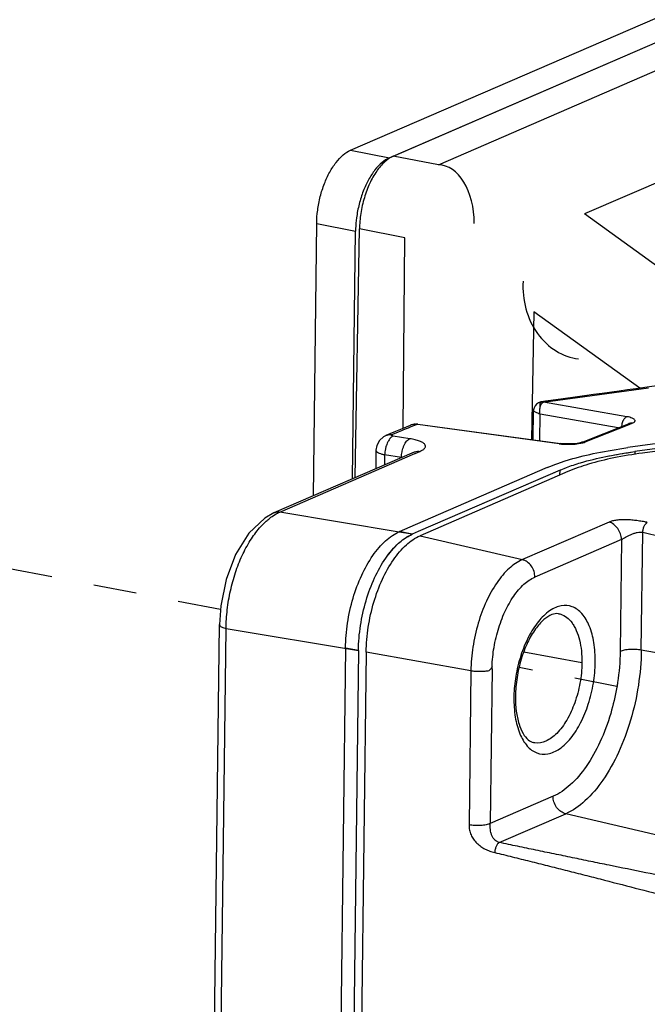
# Model space of a CAD drawing. Header units: inches. Extents: x -1 to 205, y 81 to 217.
# Tile 83 of 108: x 97.02 to 98.63, y 157.36 to 159.88. Entities that reach past the tile are written whole.
import ezdxf

# ---------------------------------------------------------------- set-up
doc = ezdxf.new("R2010")
doc.units = ezdxf.units.IN
doc.header["$LTSCALE"] = 1.1
doc.header["$MEASUREMENT"] = 0
doc.linetypes.add('DASHED', pattern=[0.2, 0.1, -0.1])
doc.layers.get('0').update_dxf_attribs({"linetype": 'CONTINUOUS'})
doc.layers.add('6_ALL_SURFS', color=7, linetype='CONTINUOUS')
doc.layers.add('7_ALL_FEATURES', color=7, linetype='CONTINUOUS')

msp = doc.modelspace()

# ---------------------------------------------------------------- linework, layer by layer
at = {"color": 7, "linetype": 'Continuous'}
for p, q in [((97.9808, 159.5348), (99.6442, 160.2561)), ((97.8834, 158.7113), (97.894, 159.3482))]:
    msp.add_line(p, q, dxfattribs=at)
at = {"color": 4, "linetype": 'DASHED'}
for p, q in [((97.5383, 158.3731), (90.3932, 159.759)), ((100.9291, 157.7155), (98.3034, 158.2247))]:
    msp.add_line(p, q, dxfattribs=at)
at = {"color": 7, "linetype": 'Continuous', "start_tangent": (-0.917444, -0.397864), "end_tangent": (-0.016695, -0.999861)}
msp.add_spline([(97.9808, 159.5348), (97.9591, 159.5204), (97.9383, 159.4964), (97.9205, 159.4651), (97.9066, 159.4283), (97.8975, 159.3879), (97.894, 159.3482)], degree=3, dxfattribs=at)
at = {"layer": '6_ALL_SURFS', "color": 7, "linetype": 'Continuous'}
for p, q in [((101.9299, 159.2315), (98.618, 158.7804)), ((98.599, 158.7778), (98.5989, 158.7706)), ((98.618, 158.7804), (98.599, 158.7778)), ((98.4077, 158.7302), (98.0446, 158.5728)), ((98.4075, 158.7177), (98.4077, 158.7302)), ((98.4077, 158.7303), (98.4238, 158.7368)), ((98.0446, 158.5728), (98.0292, 158.5661)), ((97.8915, 158.2682), (97.8369, 153.8064))]:
    msp.add_line(p, q, dxfattribs=at)
for points, start_tangent, end_tangent in [([(98.4238, 158.7368), (98.4604, 158.7492), (98.525, 158.7652), (98.599, 158.7777)], (0.934159, 0.356857), (0.990902, 0.134584)), ([(97.9942, 158.5428), (98.0083, 158.5542)], (0.74068, 0.671858), (0.815545, 0.578694)), ([(98.0083, 158.5542), (98.0114, 158.5563), (98.0292, 158.5661)], (0.815545, 0.578694), (0.917445, 0.397862)), ([(97.8915, 158.2682), (97.8968, 158.3322), (97.911, 158.3958), (97.933, 158.4546), (97.9614, 158.5048), (97.9774, 158.5255), (97.9942, 158.5428)], (0.012225, 0.999925), (0.74068, 0.671858))]:
    msp.add_spline(points, degree=3, dxfattribs=dict(at, start_tangent=start_tangent, end_tangent=end_tangent))
at = {"layer": '7_ALL_FEATURES', "color": 7, "linetype": 'Continuous'}
for p, q in [((97.8714, 159.5497), (100.293, 160.5999)), ((97.9709, 159.5305), (99.6442, 160.2561)), ((98.0962, 159.5124), (98.8014, 159.8182)), ((97.8714, 159.5497), (97.9709, 159.5305)), ((98.0962, 159.5124), (97.9808, 159.5348)), ((98.7979, 159.5288), (98.4701, 159.3866)), ((99.0123, 158.9955), (98.4701, 159.3866)), ((97.7761, 158.6648), (97.7846, 159.362)), ((97.7846, 159.362), (97.8841, 159.3427)), ((102.8653, 159.3698), (98.5809, 158.7879)), ((97.8763, 158.7082), (97.8841, 159.3427)), ((97.8842, 159.3489), (97.8841, 159.3427)), ((98.0105, 159.3256), (97.894, 159.3482)), ((98.0061, 158.8379), (98.0105, 159.3256)), ((102.3468, 159.2817), (98.6189, 158.7739)), ((101.9299, 159.2315), (98.618, 158.7804)), ((98.3407, 159.1361), (98.3347, 158.8085)), ((98.6122, 158.9402), (98.3407, 159.1361)), ((98.3641, 158.9044), (98.6343, 158.9412)), ((98.3702, 158.9068), (98.3598, 158.9054)), ((98.3598, 158.9054), (98.3598, 158.9054)), ((98.3641, 158.9044), (98.3598, 158.9054)), ((98.3602, 158.9005), (98.3622, 158.903)), ((98.3622, 158.903), (98.3641, 158.9044)), ((98.3657, 158.9041), (98.3641, 158.9044)), ((98.5791, 158.8671), (98.3657, 158.9041)), ((98.3389, 158.8084), (98.3398, 158.8824)), ((98.3398, 158.8828), (98.3398, 158.8828)), ((98.3436, 158.8951), (98.3411, 158.89)), ((98.3556, 158.8057), (98.3565, 158.8734)), ((98.3559, 158.883), (98.3562, 158.8873)), ((98.5565, 158.8387), (98.3565, 158.8734)), ((98.0387, 158.8484), (98.0249, 158.8456)), ((98.0264, 158.8418), (98.0401, 158.8475)), ((98.0438, 158.8481), (98.0387, 158.8484)), ((98.0401, 158.8475), (98.0437, 158.8481)), ((98.0436, 158.847), (98.0401, 158.8475)), ((98.4052, 158.7979), (98.0436, 158.847)), ((98.0437, 158.8481), (98.4088, 158.7984)), ((98.463, 158.8015), (98.583, 158.8493)), ((98.4721, 158.8025), (98.5844, 158.8472)), ((98.5657, 158.8468), (98.5649, 158.8422)), ((98.5835, 158.8495), (98.5831, 158.8493)), ((98.5844, 158.8472), (98.5921, 158.8503)), ((97.9622, 158.8195), (97.9833, 158.8284)), ((97.9772, 158.8213), (97.9926, 158.8278)), ((97.9833, 158.8284), (98.0043, 158.8372)), ((97.9926, 158.8278), (97.994, 158.8284)), ((97.994, 158.8284), (97.9986, 158.8303)), ((97.9986, 158.8303), (98.0116, 158.8357)), ((98.0043, 158.8372), (98.0246, 158.8455)), ((98.0116, 158.8357), (98.0196, 158.839)), ((98.0196, 158.839), (98.0264, 158.8418)), ((98.0249, 158.8456), (98.0246, 158.8455)), ((98.0232, 158.8108), (97.9801, 158.8177)), ((98.4084, 158.7985), (98.4052, 158.7979)), ((98.4052, 158.7979), (98.4087, 158.7974)), ((98.446, 158.7981), (98.4331, 158.7973)), ((98.4561, 158.7996), (98.446, 158.7981)), ((98.4621, 158.8011), (98.4561, 158.7996)), ((98.4629, 158.8014), (98.4621, 158.8011)), ((98.463, 158.8015), (98.4628, 158.8015)), ((98.0338, 158.7765), (97.675, 158.6209)), ((97.6904, 158.6228), (98.0355, 158.7725)), ((97.9362, 158.7818), (97.9356, 158.734)), ((98.0355, 158.7725), (98.0364, 158.7729)), ((98.0364, 158.7729), (98.049, 158.7784)), ((98.583, 158.7755), (98.599, 158.7778)), ((98.599, 158.7778), (98.5989, 158.7706)), ((98.618, 158.7804), (98.599, 158.7778)), ((97.9585, 158.7699), (97.9582, 158.7437)), ((98.0016, 158.763), (97.9585, 158.7699)), ((98.4016, 158.7474), (98.4181, 158.753)), ((98.4181, 158.753), (98.432, 158.7573)), ((98.3745, 158.7367), (98.0369, 158.5903)), ((98.4077, 158.7302), (98.3822, 158.7192)), ((98.4276, 158.7264), (98.3867, 158.7087)), ((98.4075, 158.7177), (98.4077, 158.7302)), ((98.4077, 158.7302), (98.4238, 158.7368)), ((98.3822, 158.7192), (98.0446, 158.5728)), ((98.3867, 158.7087), (98.0492, 158.5623)), ((97.996, 158.5717), (97.6904, 158.6229)), ((98.5332, 158.5973), (98.3112, 158.501)), ((98.0292, 158.5661), (97.996, 158.5717)), ((98.0369, 158.5903), (97.9961, 158.5725)), ((98.0292, 158.5664), (97.9961, 158.5729)), ((98.0446, 158.5728), (98.0292, 158.5661)), ((98.6157, 158.269), (98.6194, 158.5712)), ((98.0492, 158.5623), (98.3112, 158.501)), ((98.5652, 158.5526), (98.3432, 158.4564)), ((98.5652, 158.5526), (98.5617, 158.2659)), ((98.404, 158.3624), (98.4041, 158.3623)), ((97.5225, 157.2747), (97.5355, 158.3346)), ((97.5397, 157.2578), (97.5527, 158.3249)), ((97.5527, 158.3249), (97.8915, 158.2682)), ((97.8583, 158.2746), (97.8038, 153.8128)), ((97.8915, 158.2682), (97.8369, 153.8064)), ((97.8915, 158.2682), (97.8583, 158.2746)), ((100.4015, 157.9471), (98.6157, 158.269)), ((97.9114, 158.2642), (97.8568, 153.8027)), ((98.1794, 158.2159), (97.9114, 158.2642)), ((98.4637, 158.2364), (98.3152, 158.264)), ((98.1794, 158.2159), (98.1746, 157.8216)), ((98.2335, 158.2209), (98.2286, 157.8246)), ((98.2895, 158.152), (98.2895, 158.1479)), ((98.2934, 158.1516), (98.2934, 158.1481)), ((98.39, 157.8946), (98.2286, 157.8246)), ((98.2521, 157.7763), (98.4221, 157.85)), ((99.9426, 157.4945), (98.4221, 157.85))]:
    msp.add_line(p, q, dxfattribs=at)
for points in [[(98.6629, 158.9473), (98.6427, 158.9445), (98.6016, 158.9388)], [(98.5593, 158.9329), (98.5158, 158.9269), (98.4933, 158.9238), (98.4703, 158.9206), (98.4465, 158.9173), (98.422, 158.914), (98.3966, 158.9105), (98.3702, 158.9068)], [(98.6016, 158.9388), (98.5806, 158.9359), (98.5593, 158.9329)], [(98.3525, 158.903), (98.3474, 158.8995), (98.3436, 158.8951)], [(98.3598, 158.9054), (98.3587, 158.9052), (98.3525, 158.903)], [(98.3411, 158.89), (98.3399, 158.8849), (98.3398, 158.8828)], [(97.9627, 158.8194), (97.9556, 158.8155), (97.9452, 158.8059), (97.9383, 158.7934), (97.9362, 158.7818)], [(98.4331, 158.7973), (98.4181, 158.7974), (98.4084, 158.7984)], [(97.675, 158.6208), (97.6515, 158.6075), (97.611, 158.5686), (97.5771, 158.5141), (97.5528, 158.45), (97.5389, 158.3823), (97.5355, 158.3344)]]:
    msp.add_lwpolyline(points, dxfattribs=at)
for centre, major_axis, ratio, start_param, end_param in [((98.0955, 159.3612), (-0.0007, -0.1512), 0.612673, 1.578796, 3.141593), ((98.4634, 159.1942), (-0.0166, 0.1788), 0.837859, 1.379891, 2.976746)]:
    msp.add_ellipse(centre, major_axis=major_axis, ratio=ratio, start_param=start_param, end_param=end_param, dxfattribs=at)
for points, start_tangent, end_tangent in [([(97.7846, 159.362), (97.7871, 159.396), (97.7938, 159.4311), (97.8044, 159.4644), (97.818, 159.4937), (97.8344, 159.5188), (97.8527, 159.538), (97.8714, 159.5497)], (0.012225, 0.999925), (0.917444, 0.397864)), ([(97.9709, 159.5305), (97.9522, 159.5187), (97.9338, 159.4995), (97.9174, 159.4744), (97.9038, 159.4451), (97.8933, 159.4118), (97.8865, 159.3768), (97.8842, 159.3489)], (-0.917444, -0.397864), (-0.034877, -0.999392)), ([(98.3575, 158.9041), (98.3563, 158.9014), (98.3561, 158.8978), (98.3563, 158.8937)], (-0.677734, -0.735307), (0.055114, -0.99848)), ([(98.3562, 158.8873), (98.3571, 158.8929), (98.3602, 158.9005)], (0.111736, 0.993738), (0.535908, 0.844276)), ([(98.3598, 158.9054), (98.3575, 158.9041)], (-0.982613, -0.185668), (-0.677734, -0.735307)), ([(98.3451, 158.8787), (98.34, 158.8823)], (-0.898871, 0.438214), (0.893873, 0.448321)), ([(98.3565, 158.8734), (98.3451, 158.8787)], (-0.927155, 0.374678), (-0.898871, 0.438214)), ([(98.3565, 158.8734), (98.3559, 158.883)], (-0.155806, 0.987788), (0.028255, 0.999601)), ([(98.0401, 158.8475), (98.0276, 158.8466), (98.0249, 158.8456)], (-0.987347, 0.158572), (-0.929, -0.370078)), ([(98.57, 158.8586), (98.5688, 158.8562), (98.5669, 158.8517), (98.5657, 158.8468)], (-0.512604, -0.858625), (-0.201205, -0.979549)), ([(98.5791, 158.8671), (98.5764, 158.8657), (98.5736, 158.8633), (98.571, 158.8601), (98.57, 158.8586)], (-0.942156, -0.335176), (-0.512604, -0.858625)), ([(98.5924, 158.8636), (98.592, 158.8637), (98.5863, 158.8656), (98.5791, 158.8671)], (-0.922978, 0.384853), (-0.984965, 0.172753)), ([(98.5921, 158.8503), (98.5881, 158.8504), (98.5843, 158.8495), (98.5836, 158.8493)], (-0.988369, 0.152076), (-0.929479, -0.368875)), ([(98.5921, 158.8503), (98.5964, 158.8524), (98.5979, 158.8536), (98.5989, 158.8547), (98.5995, 158.8559), (98.5996, 158.8571), (98.5987, 158.8594), (98.5961, 158.8616), (98.5924, 158.8636)], (0.928273, 0.3719), (-0.922978, 0.384853)), ([(97.9627, 158.8193), (97.9648, 158.8202), (97.9709, 158.8214), (97.9772, 158.8213)], (0.914689, 0.404158), (0.988339, -0.152266)), ([(97.9756, 158.82), (97.9756, 158.8201), (97.9763, 158.8208), (97.9767, 158.8211), (97.9772, 158.8213)], (0.185122, 0.982715), (0.923651, 0.383234)), ([(97.9729, 158.812), (97.9721, 158.811), (97.9685, 158.8056), (97.9653, 158.7992), (97.963, 158.7934)], (-0.649093, -0.760709), (-0.33198, -0.943286)), ([(97.9801, 158.8177), (97.976, 158.8151), (97.9729, 158.812)], (-0.925386, -0.379027), (-0.649093, -0.760709)), ([(97.9801, 158.8177), (97.9793, 158.8179), (97.9785, 158.818), (97.9773, 158.8184), (97.9764, 158.8188), (97.976, 158.8191), (97.9758, 158.8193), (97.9756, 158.8197), (97.9756, 158.82)], (-0.987677, 0.156509), (0.185122, 0.982715)), ([(98.0031, 158.7772), (98.0034, 158.7785), (98.0054, 158.7859), (98.008, 158.7928), (98.0112, 158.799), (98.0148, 158.8042), (98.0232, 158.8108)], (0.192698, 0.981258), (0.925347, 0.379122)), ([(98.049, 158.7784), (98.057, 158.7827), (98.0598, 158.7849), (98.0618, 158.7872), (98.063, 158.7896), (98.0633, 158.7919), (98.0614, 158.7964), (98.0592, 158.7986), (98.0562, 158.8007), (98.0479, 158.8047), (98.0368, 158.8081), (98.0303, 158.8095), (98.0232, 158.8108)], (0.917355, 0.39807), (-0.987139, 0.159863)), ([(98.4087, 158.7974), (98.414, 158.7969), (98.4223, 158.7965)], (0.994051, -0.108912), (0.999614, -0.027766)), ([(98.4223, 158.7965), (98.4232, 158.7965), (98.4418, 158.7969)], (0.999614, -0.027766), (0.997639, 0.068669)), ([(98.4418, 158.7969), (98.4589, 158.799), (98.4634, 158.7999)], (0.997639, 0.068669), (0.974686, 0.223578)), ([(98.4721, 158.8025), (98.4644, 158.8019), (98.463, 158.8015)], (-0.988369, 0.152074), (-0.932014, -0.362422)), ([(98.4634, 158.7999), (98.4661, 158.8006), (98.4721, 158.8025)], (0.974686, 0.223578), (0.929643, 0.368462)), ([(97.9362, 158.7817), (97.9362, 158.7815), (97.9373, 158.7788), (97.9402, 158.7762), (97.9448, 158.7738), (97.951, 158.7716), (97.9546, 158.7707), (97.9585, 158.7699)], (-0.016686, -0.999861), (0.98196, -0.189086)), ([(97.963, 158.7934), (97.9626, 158.7922), (97.9604, 158.7847), (97.9591, 158.7772), (97.9585, 158.7699)], (-0.33198, -0.943286), (-0.012225, -0.999925)), ([(98.0016, 158.763), (98.0017, 158.7649), (98.0018, 158.7668), (98.0021, 158.7707), (98.0031, 158.7772)], (0.012225, 0.999925), (0.192698, 0.981258)), ([(98.0338, 158.7764), (98.0367, 158.7775), (98.049, 158.7784)], (0.920995, 0.389576), (0.988329, -0.152331)), ([(98.4238, 158.7368), (98.4604, 158.7492), (98.525, 158.7652), (98.583, 158.7755)], (0.933986, 0.357309), (0.988992, 0.147972)), ([(98.6189, 158.7739), (98.5452, 158.7615), (98.4808, 158.7455), (98.4276, 158.7264)], (-0.990931, -0.134369), (-0.917268, -0.39827)), ([(98.432, 158.7573), (98.5015, 158.7745), (98.5809, 158.7879)], (0.958517, 0.285034), (0.990902, 0.134584)), ([(98.3745, 158.7367), (98.4016, 158.7474)], (0.917698, 0.397279), (0.94153, 0.33693)), ([(97.6753, 158.6209), (97.6782, 158.622), (97.6904, 158.6229)], (0.920396, 0.390987), (0.98833, -0.15233)), ([(97.678, 158.6165), (97.6904, 158.6229)], (0.858598, 0.512649), (0.918992, 0.394275)), ([(97.5527, 158.3249), (97.5557, 158.3727), (97.5639, 158.4209), (97.5767, 158.4679), (97.5938, 158.5115), (97.6146, 158.55), (97.6384, 158.5821), (97.6554, 158.5996)], (0.007866, 0.999969), (0.743064, 0.669221)), ([(97.6554, 158.5996), (97.664, 158.6068), (97.678, 158.6165)], (0.743064, 0.669221), (0.858598, 0.512649)), ([(98.6311, 158.5964), (98.6279, 158.597), (98.6247, 158.5977), (98.6182, 158.5989), (98.6047, 158.6009), (98.5911, 158.6023), (98.5843, 158.6028), (98.5776, 158.603), (98.571, 158.6031), (98.5646, 158.603), (98.5526, 158.602), (98.542, 158.6001), (98.5373, 158.5988), (98.5331, 158.5973)], (-0.978045, 0.208392), (-0.917241, -0.398333)), ([(98.5652, 158.5526), (98.5626, 158.5669), (98.5553, 158.5805), (98.545, 158.5913), (98.5332, 158.5973)], (0.012225, 0.999925), (-0.973687, 0.227891)), ([(98.6194, 158.5712), (98.6195, 158.5731), (98.6198, 158.5751), (98.6205, 158.579), (98.6233, 158.5866), (98.627, 158.5928), (98.629, 158.595), (98.6301, 158.5958), (98.6311, 158.5964)], (0.013443, 0.99991), (0.904305, 0.426887)), ([(97.8583, 158.2746), (97.8637, 158.3386), (97.8778, 158.4022), (97.8999, 158.461), (97.9282, 158.5112), (97.9442, 158.5319), (97.961, 158.5492), (97.9783, 158.5628), (97.9961, 158.5725)], (0.012225, 0.999925), (0.917698, 0.397279)), ([(98.5652, 158.5526), (98.5673, 158.5537), (98.5697, 158.5551), (98.5755, 158.5584), (98.5823, 158.562), (98.5859, 158.5639), (98.5897, 158.5656), (98.5936, 158.5672), (98.5976, 158.5686), (98.6054, 158.5708), (98.6128, 158.5717), (98.6163, 158.5717), (98.6179, 158.5715), (98.6194, 158.5712)], (0.900701, 0.434439), (0.991423, -0.130693)), ([(98.6194, 158.5712), (98.6755, 158.5572), (98.7315, 158.5433), (98.7874, 158.5292), (98.8433, 158.5152), (98.8992, 158.5011), (98.955, 158.487), (99.0665, 158.4586), (99.1779, 158.43), (99.2891, 158.4012), (99.5116, 158.343), (99.734, 158.2841), (99.9567, 158.225), (100.1798, 158.1654), (100.2915, 158.1354), (100.4034, 158.1052)], (0.970556, -0.240878), (0.965478, -0.260485)), ([(97.9114, 158.2642), (97.9167, 158.3282), (97.9309, 158.3918), (97.9529, 158.4507), (97.9813, 158.5009), (98.0142, 158.539), (98.0492, 158.5623)], (0.012225, 0.999925), (0.917444, 0.397864)), ([(97.9942, 158.5428), (98.0083, 158.5542)], (0.742198, 0.67018), (0.815384, 0.57892)), ([(98.0083, 158.5542), (98.0292, 158.5661)], (0.815384, 0.57892), (0.917445, 0.397862)), ([(97.8915, 158.2682), (97.8968, 158.3322), (97.911, 158.3958), (97.933, 158.4546), (97.9614, 158.5048), (97.9942, 158.5428)], (0.012225, 0.999925), (0.742198, 0.67018)), ([(98.3112, 158.501), (98.2777, 158.4787), (98.2463, 158.4423), (98.2191, 158.3943), (98.1981, 158.338), (98.1845, 158.2771), (98.1794, 158.2159)], (-0.917444, -0.397865), (-0.012225, -0.999925)), ([(98.3432, 158.4564), (98.341, 158.4709), (98.3341, 158.4849), (98.3234, 158.4954), (98.3112, 158.501)], (0.012203, 0.999926), (-0.973829, 0.227282)), ([(98.2335, 158.2209), (98.2377, 158.2699), (98.249, 158.3206), (98.2666, 158.3675), (98.2892, 158.4075), (98.3153, 158.4378), (98.3432, 158.4564)], (0.014474, 0.999895), (0.914783, 0.403946)), ([(98.3811, 158.3699), (98.3524, 158.3427), (98.3271, 158.3034), (98.3072, 158.2551), (98.2943, 158.2019), (98.2895, 158.152)], (-0.824085, -0.566466), (-0.026758, -0.999642)), ([(98.397, 158.3787), (98.3811, 158.3699)], (-0.922672, -0.385586), (-0.824085, -0.566466)), ([(98.4979, 158.2383), (98.4943, 158.2886), (98.4826, 158.3312), (98.4636, 158.3626), (98.439, 158.3803), (98.4108, 158.3828), (98.397, 158.3787)], (0.009087, 0.999959), (-0.922672, -0.385586)), ([(98.4041, 158.3623), (98.3868, 158.3602), (98.3665, 158.3474), (98.345, 158.3234), (98.3247, 158.2888), (98.3083, 158.2461), (98.2975, 158.199), (98.2934, 158.1516)], (-0.985367, 0.170444), (-0.012225, -0.999925)), ([(98.4041, 158.3623), (98.4094, 158.361), (98.4249, 158.3531), (98.4384, 158.3391), (98.4442, 158.33), (98.4493, 158.3195), (98.4574, 158.2952), (98.4623, 158.2672), (98.4637, 158.2364)], (0.985166, -0.171607), (-0.012225, -0.999925)), ([(97.5355, 158.3344), (97.5362, 158.3323), (97.5372, 158.3312), (97.5386, 158.3301), (97.5423, 158.3281), (97.5471, 158.3264), (97.5527, 158.3249)], (-0.006352, -0.99998), (0.978982, -0.203946)), ([(98.6157, 158.269), (98.6082, 158.179), (98.5883, 158.0896), (98.5573, 158.0068), (98.5174, 157.9362), (98.4713, 157.8828), (98.4221, 157.85)], (-0.012225, -0.999925), (-0.917444, -0.397865)), ([(98.6157, 158.269), (98.6014, 158.2706), (98.5861, 158.2706), (98.5722, 158.269), (98.5617, 158.2659)], (-0.984146, 0.177361), (-0.91741, -0.397942)), ([(98.5617, 158.2659), (98.555, 158.1862), (98.553, 158.1741)], (-0.014776, -0.999891), (-0.170917, -0.985285)), ([(98.2336, 158.2268), (98.2254, 158.2165), (98.2149, 158.2148), (98.2029, 158.2141), (98.1907, 158.2145), (98.1794, 158.2159)], (-0.423833, -0.90574), (-0.984229, 0.176898)), ([(98.3237, 158.0235), (98.3483, 158.0059), (98.3766, 158.0034), (98.4063, 158.0162), (98.4349, 158.0434), (98.4602, 158.0827), (98.4801, 158.131), (98.493, 158.1843), (98.4979, 158.2383)], (0.666174, -0.745796), (0.015354, 0.999882)), ([(98.4637, 158.2364), (98.4587, 158.1847), (98.4452, 158.1342), (98.4247, 158.0898), (98.3992, 158.0559), (98.371, 158.0359), (98.3431, 158.0316), (98.3401, 158.0322)], (-0.012225, -0.999925), (-0.975994, 0.217796)), ([(98.553, 158.1741), (98.5373, 158.107), (98.5099, 158.0336), (98.4745, 157.9711), (98.4336, 157.9237), (98.39, 157.8946)], (-0.170917, -0.985285), (-0.914777, -0.403959)), ([(98.2895, 158.1479), (98.293, 158.0975), (98.3048, 158.0549), (98.3237, 158.0235)], (-0.009087, -0.999959), (0.666174, -0.745796)), ([(98.2934, 158.1481), (98.2956, 158.1127), (98.3027, 158.0799), (98.3135, 158.0552), (98.3264, 158.0393), (98.3401, 158.0322)], (-0.000643, -1), (0.977627, -0.210348)), ([(98.4221, 157.85), (98.4099, 157.8555), (98.399, 157.8664), (98.3921, 157.8804), (98.39, 157.8946)], (-0.973735, 0.227684), (0.012407, 0.999923)), ([(98.1746, 157.8216), (98.1748, 157.8147), (98.1758, 157.8081), (98.1799, 157.7958), (98.1862, 157.7846), (98.1902, 157.7795), (98.1946, 157.7748), (98.1994, 157.7704), (98.2046, 157.7664), (98.2158, 157.7595), (98.2278, 157.7543), (98.234, 157.7523), (98.2403, 157.7507)], (-0.041655, -0.999132), (0.975337, -0.220723)), ([(98.2286, 157.8246), (98.2265, 157.8238), (98.2241, 157.8231), (98.2183, 157.8217), (98.2116, 157.8206), (98.2042, 157.82), (98.1964, 157.8198), (98.1886, 157.82), (98.1746, 157.8216)], (-0.917444, -0.397864), (-0.98151, 0.191412)), ([(98.2521, 157.7763), (98.2491, 157.7772), (98.2463, 157.7785), (98.2411, 157.7824), (98.2366, 157.7877), (98.2348, 157.7908), (98.2332, 157.7942), (98.2318, 157.7978), (98.2308, 157.8017), (98.2293, 157.8096), (98.2287, 157.8174), (98.2286, 157.8211), (98.2286, 157.8246)], (-0.977991, 0.208648), (0.024917, 0.99969)), ([(98.2521, 157.7763), (98.2516, 157.7761), (98.251, 157.7757), (98.25, 157.7749), (98.2479, 157.7727), (98.2459, 157.7698), (98.2442, 157.7664), (98.2427, 157.7627), (98.2415, 157.7587), (98.2407, 157.7547), (98.2404, 157.7527), (98.2404, 157.7517), (98.2403, 157.7507)], (-0.916533, -0.399958), (-0.044984, -0.998988)), ([(99.7622, 157.4733), (99.6669, 157.4919), (99.5717, 157.5106), (99.3818, 157.5479), (99.1924, 157.5854), (99.0035, 157.623), (98.8149, 157.6607), (98.7209, 157.6798), (98.627, 157.6989), (98.5331, 157.7181), (98.4863, 157.7277), (98.4394, 157.7374), (98.3926, 157.7471), (98.3457, 157.7568), (98.2989, 157.7666), (98.2521, 157.7763)], (-0.981515, 0.191385), (-0.978807, 0.204787)), ([(98.2403, 157.7507), (98.2854, 157.7396), (98.3304, 157.7284), (98.3754, 157.7172), (98.4204, 157.7058), (98.4653, 157.6944), (98.5103, 157.6829), (98.6001, 157.6597), (98.6898, 157.6362), (98.7794, 157.6124), (98.9586, 157.5638), (99.1377, 157.5143), (99.3168, 157.4641), (99.4961, 157.4132), (99.5858, 157.3876), (99.6757, 157.3618)], (0.971188, -0.238317), (0.960682, -0.277651))]:
    msp.add_spline(points, degree=3, dxfattribs=dict(at, start_tangent=start_tangent, end_tangent=end_tangent))

doc.saveas('drawing.dxf')
